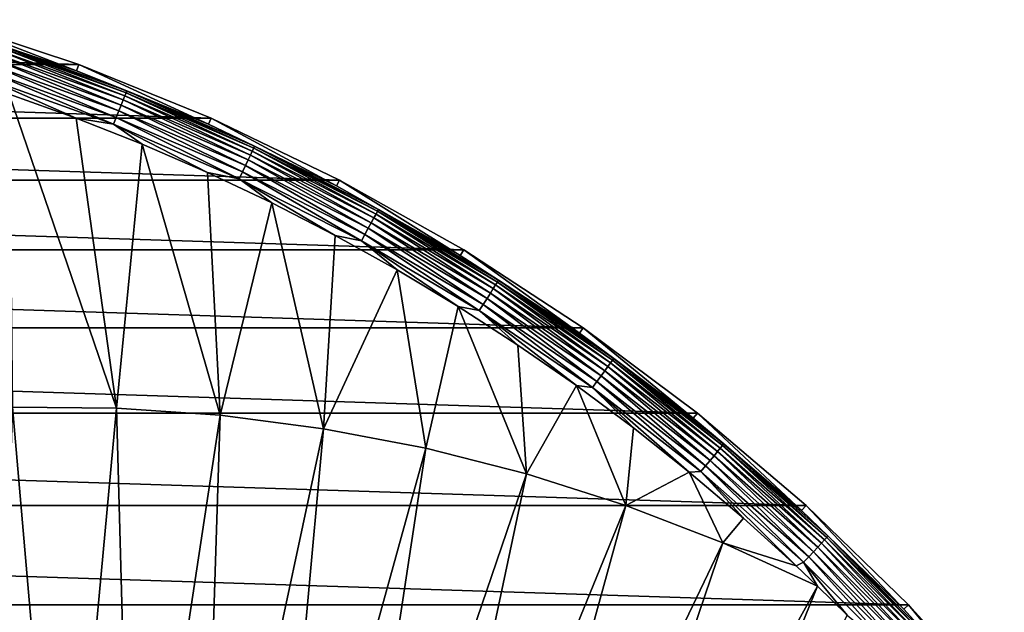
# Model space of a CAD drawing. Header units: metres. Extents: x -258 to 72, y -72 to 102.
# Tile 256 of 256: x 23 to 55, y 50 to 70. Entities that reach past the tile are written whole.
import ezdxf

# ---------------------------------------------------------------- set-up
doc = ezdxf.new("R2010")
doc.units = ezdxf.units.M
doc.layers.add('solid_FREESTAND_ASM_SW0005', color=7, linetype='CONTINUOUS')

msp = doc.modelspace()

# ---------------------------------------------------------------- linework, layer by layer
at = {"layer": 'solid_FREESTAND_ASM_SW0005'}
for points in [[(25.038908, 68.038979, -887), (-25.03891, 68.038979, -887), (-20.628166, 69.503441, -887)], [(25.038908, 68.038979, -887), (-20.628166, 69.503441, -887), (20.62816, 69.503448, -887)], [(20.62816, 69.503448, -887), (20.566629, 69.295807, -874.593201), (24.96417, 67.835724, -874.593201)], [(25.038908, 68.038979, -887), (20.62816, 69.503448, -887), (24.96417, 67.835724, -874.593201)], [(22.328978, 68.721527, -874.343506), (24.96417, 67.835724, -874.593201), (20.566629, 69.295807, -874.593201)], [(22.30818, 68.657516, -874.099731), (26.575199, 67.121292, -874.099731), (22.328978, 68.721527, -874.343506)], [(22.328978, 68.721527, -874.343506), (26.599977, 67.183876, -874.343506), (24.96417, 67.835724, -874.593201)], [(26.575199, 67.121292, -874.099731), (26.599977, 67.183876, -874.343506), (22.328978, 68.721527, -874.343506)], [(22.175695, 68.249771, -873.482361), (26.417376, 66.722672, -873.482361), (22.230433, 68.418236, -873.662903)], [(22.230433, 68.418236, -873.662903), (26.482582, 66.887367, -873.662903), (22.275017, 68.55545, -873.870667)], [(26.417376, 66.722672, -873.482361), (26.482582, 66.887367, -873.662903), (22.230433, 68.418236, -873.662903)], [(22.275017, 68.55545, -873.870667), (26.535694, 67.021515, -873.870667), (22.30818, 68.657516, -874.099731)], [(26.482582, 66.887367, -873.662903), (26.535694, 67.021515, -873.870667), (22.275017, 68.55545, -873.870667)], [(26.535694, 67.021515, -873.870667), (26.575199, 67.121292, -874.099731), (22.30818, 68.657516, -874.099731)], [(22.042231, 67.839012, -873.222473), (26.258381, 66.321098, -873.222473), (22.11236, 68.054848, -873.334106)], [(22.11236, 68.054848, -873.334106), (26.341927, 66.532112, -873.334106), (22.175695, 68.249771, -873.482361)], [(26.258381, 66.321098, -873.222473), (26.341927, 66.532112, -873.334106), (22.11236, 68.054848, -873.334106)], [(26.341927, 66.532112, -873.334106), (26.417376, 66.722672, -873.482361), (22.175695, 68.249771, -873.482361)], [(29.346739, 66.294937, -887), (-29.346737, 66.294937, -887), (-25.03891, 68.038979, -887)], [(29.346739, 66.294937, -887), (-25.03891, 68.038979, -887), (25.038908, 68.038979, -887)], [(21.967299, 67.608391, -873.150452), (26.169117, 66.095642, -873.150452), (22.042231, 67.839012, -873.222473)], [(26.169117, 66.095642, -873.150452), (26.258381, 66.321098, -873.222473), (22.042231, 67.839012, -873.222473)], [(25.038908, 68.038979, -887), (24.96417, 67.835724, -874.593201), (29.259129, 66.096886, -874.593201)], [(26.599977, 67.183876, -874.343506), (29.259129, 66.096886, -874.593201), (24.96417, 67.835724, -874.593201)], [(29.346739, 66.294937, -887), (25.038908, 68.038979, -887), (29.259129, 66.096886, -874.593201)], [(24.950169, 66.297371, -873.1203), (26.169117, 66.095642, -873.150452), (21.967299, 67.608391, -873.150452)], [(22.767786, 67.078156, -873.1203), (24.950169, 66.297371, -873.1203), (21.967299, 67.608391, -873.150452)], [(26.535694, 67.021515, -873.870667), (30.691647, 65.223068, -873.870667), (26.575199, 67.121292, -874.099731)], [(26.575199, 67.121292, -874.099731), (30.737341, 65.320175, -874.099731), (26.599977, 67.183876, -874.343506)], [(30.691647, 65.223068, -873.870667), (30.737341, 65.320175, -874.099731), (26.575199, 67.121292, -874.099731)], [(26.599977, 67.183876, -874.343506), (30.765999, 65.381073, -874.343506), (29.259129, 66.096886, -874.593201)], [(30.737341, 65.320175, -874.099731), (30.765999, 65.381073, -874.343506), (26.599977, 67.183876, -874.343506)], [(26.264446, 56.845325, -872.846008), (24.950169, 66.297371, -873.1203), (22.767786, 67.078156, -873.1203)], [(26.264446, 56.845325, -872.846008), (22.767786, 67.078156, -873.1203), (22.871712, 56.87923, -872.805237)], [(26.417376, 66.722672, -873.482361), (30.554798, 64.932251, -873.482361), (26.482582, 66.887367, -873.662903)], [(26.482582, 66.887367, -873.662903), (30.630217, 65.092522, -873.662903), (26.535694, 67.021515, -873.870667)], [(30.554798, 64.932251, -873.482361), (30.630217, 65.092522, -873.662903), (26.482582, 66.887367, -873.662903)], [(30.630217, 65.092522, -873.662903), (30.691647, 65.223068, -873.870667), (26.535694, 67.021515, -873.870667)], [(26.258381, 66.321098, -873.222473), (30.370903, 64.541458, -873.222473), (26.341927, 66.532112, -873.334106)], [(26.341927, 66.532112, -873.334106), (30.467533, 64.746803, -873.334106), (26.417376, 66.722672, -873.482361)], [(30.370903, 64.541458, -873.222473), (30.467533, 64.746803, -873.334106), (26.341927, 66.532112, -873.334106)], [(30.467533, 64.746803, -873.334106), (30.554798, 64.932251, -873.482361), (26.417376, 66.722672, -873.482361)], [(33.534027, 64.27845, -887), (-33.534019, 64.278458, -887), (-29.346737, 66.294937, -887)], [(33.534027, 64.27845, -887), (-29.346737, 66.294937, -887), (29.346739, 66.294937, -887)], [(24.950169, 66.297371, -873.1203), (27.105833, 65.445587, -873.1203), (26.169117, 66.095642, -873.150452)], [(26.264446, 56.845325, -872.846008), (27.105833, 65.445587, -873.1203), (24.950169, 66.297371, -873.1203)], [(26.169117, 66.095642, -873.150452), (30.267658, 64.322044, -873.150452), (26.258381, 66.321098, -873.222473)], [(30.267658, 64.322044, -873.150452), (30.370903, 64.541458, -873.222473), (26.258381, 66.321098, -873.222473)], [(29.346739, 66.294937, -887), (29.259129, 66.096886, -874.593201), (33.433853, 64.086449, -874.593201)], [(33.534027, 64.27845, -887), (29.346739, 66.294937, -887), (33.433853, 64.086449, -874.593201)], [(29.232479, 64.523743, -873.1203), (30.267658, 64.322044, -873.150452), (26.169117, 66.095642, -873.150452)], [(27.105833, 65.445587, -873.1203), (29.232479, 64.523743, -873.1203), (26.169117, 66.095642, -873.150452)], [(30.765999, 65.381073, -874.343506), (33.433853, 64.086449, -874.593201), (29.259129, 66.096886, -874.593201)], [(29.649126, 56.609203, -872.886597), (27.105833, 65.445587, -873.1203), (26.264446, 56.845325, -872.846008)], [(29.649126, 56.609203, -872.886597), (29.232479, 64.523743, -873.1203), (27.105833, 65.445587, -873.1203)], [(30.630217, 65.092522, -873.662903), (34.656967, 63.040791, -873.662903), (30.691647, 65.223068, -873.870667)], [(30.691647, 65.223068, -873.870667), (34.726475, 63.167221, -873.870667), (30.737341, 65.320175, -874.099731)], [(34.656967, 63.040791, -873.662903), (34.726475, 63.167221, -873.870667), (30.691647, 65.223068, -873.870667)], [(30.737341, 65.320175, -874.099731), (34.778175, 63.261265, -874.099731), (30.765999, 65.381073, -874.343506)], [(34.726475, 63.167221, -873.870667), (34.778175, 63.261265, -874.099731), (30.737341, 65.320175, -874.099731)], [(30.765999, 65.381073, -874.343506), (34.8106, 63.320248, -874.343506), (33.433853, 64.086449, -874.593201)], [(34.778175, 63.261265, -874.099731), (34.8106, 63.320248, -874.343506), (30.765999, 65.381073, -874.343506)], [(30.467533, 64.746803, -873.334106), (34.472897, 62.705967, -873.334106), (30.554798, 64.932251, -873.482361)], [(30.554798, 64.932251, -873.482361), (34.571632, 62.885571, -873.482361), (30.630217, 65.092522, -873.662903)], [(34.472897, 62.705967, -873.334106), (34.571632, 62.885571, -873.482361), (30.554798, 64.932251, -873.482361)], [(34.571632, 62.885571, -873.482361), (34.656967, 63.040791, -873.662903), (30.630217, 65.092522, -873.662903)], [(29.232479, 64.523743, -873.1203), (31.327839, 63.53281, -873.1203), (30.267658, 64.322044, -873.150452)], [(29.649126, 56.609203, -872.886597), (31.327839, 63.53281, -873.1203), (29.232479, 64.523743, -873.1203)], [(30.267658, 64.322044, -873.150452), (34.246746, 62.294601, -873.150452), (30.370903, 64.541458, -873.222473)], [(30.370903, 64.541458, -873.222473), (34.363564, 62.507092, -873.222473), (30.467533, 64.746803, -873.334106)], [(34.246746, 62.294601, -873.150452), (34.363564, 62.507092, -873.222473), (30.370903, 64.541458, -873.222473)], [(34.363564, 62.507092, -873.222473), (34.472897, 62.705967, -873.334106), (30.467533, 64.746803, -873.334106)], [(37.583469, 61.997845, -887), (-37.583458, 61.997852, -887), (-33.534019, 64.278458, -887)], [(37.583469, 61.997845, -887), (-33.534019, 64.278458, -887), (33.534027, 64.27845, -887)], [(33.389664, 62.473854, -873.1203), (34.246746, 62.294601, -873.150452), (30.267658, 64.322044, -873.150452)], [(31.327839, 63.53281, -873.1203), (33.389664, 62.473854, -873.1203), (30.267658, 64.322044, -873.150452)], [(33.534027, 64.27845, -887), (33.433853, 64.086449, -874.593201), (37.471195, 61.81266, -874.593201)], [(37.583469, 61.997845, -887), (33.534027, 64.27845, -887), (37.471195, 61.81266, -874.593201)], [(34.8106, 63.320248, -874.343506), (37.471195, 61.81266, -874.593201), (33.433853, 64.086449, -874.593201)], [(33.013706, 56.1717, -872.927002), (31.327839, 63.53281, -873.1203), (29.649126, 56.609203, -872.886597)], [(33.013706, 56.1717, -872.927002), (33.389664, 62.473854, -873.1203), (31.327839, 63.53281, -873.1203)], [(34.726475, 63.167221, -873.870667), (38.624252, 60.862083, -873.870667), (34.778175, 63.261265, -874.099731)], [(34.778175, 63.261265, -874.099731), (38.681755, 60.952694, -874.099731), (34.8106, 63.320248, -874.343506)], [(38.624252, 60.862083, -873.870667), (38.681755, 60.952694, -874.099731), (34.778175, 63.261265, -874.099731)], [(34.8106, 63.320248, -874.343506), (38.717819, 61.009521, -874.343506), (37.471195, 61.81266, -874.593201)], [(38.681755, 60.952694, -874.099731), (38.717819, 61.009521, -874.343506), (34.8106, 63.320248, -874.343506)], [(34.571632, 62.885571, -873.482361), (38.452034, 60.590706, -873.482361), (34.656967, 63.040791, -873.662903)], [(34.656967, 63.040791, -873.662903), (38.546944, 60.740265, -873.662903), (34.726475, 63.167221, -873.870667)], [(38.452034, 60.590706, -873.482361), (38.546944, 60.740265, -873.662903), (34.656967, 63.040791, -873.662903)], [(38.546944, 60.740265, -873.662903), (38.624252, 60.862083, -873.870667), (34.726475, 63.167221, -873.870667)], [(34.363564, 62.507092, -873.222473), (38.220608, 60.226044, -873.222473), (34.472897, 62.705967, -873.334106)], [(34.472897, 62.705967, -873.334106), (38.342213, 60.41766, -873.334106), (34.571632, 62.885571, -873.482361)], [(38.220608, 60.226044, -873.222473), (38.342213, 60.41766, -873.334106), (34.472897, 62.705967, -873.334106)], [(38.342213, 60.41766, -873.334106), (38.452034, 60.590706, -873.482361), (34.571632, 62.885571, -873.482361)], [(33.013706, 56.1717, -872.927002), (35.415741, 61.347996, -873.1203), (33.389664, 62.473854, -873.1203)], [(33.389664, 62.473854, -873.1203), (35.415741, 61.347996, -873.1203), (34.246746, 62.294601, -873.150452)], [(34.246746, 62.294601, -873.150452), (38.090679, 60.021305, -873.150452), (34.363564, 62.507092, -873.222473)], [(37.403912, 60.156448, -873.1203), (38.090679, 60.021305, -873.150452), (34.246746, 62.294601, -873.150452)], [(35.415741, 61.347996, -873.1203), (37.403912, 60.156448, -873.1203), (34.246746, 62.294601, -873.150452)], [(38.090679, 60.021305, -873.150452), (38.220608, 60.226044, -873.222473), (34.363564, 62.507092, -873.222473)], [(41.4785, 59.46246, -887), (-41.478489, 59.462467, -887), (-37.583458, 61.997852, -887)], [(41.4785, 59.46246, -887), (-37.583458, 61.997852, -887), (37.583469, 61.997845, -887)], [(37.583469, 61.997845, -887), (37.471195, 61.81266, -874.593201), (41.354557, 59.284874, -874.593201)], [(41.4785, 59.46246, -887), (37.583469, 61.997845, -887), (41.354557, 59.284874, -874.593201)], [(38.717819, 61.009521, -874.343506), (41.354557, 59.284874, -874.593201), (37.471195, 61.81266, -874.593201)], [(36.346226, 55.53437, -872.967041), (35.415741, 61.347996, -873.1203), (33.013706, 56.1717, -872.927002)], [(36.346226, 55.53437, -872.967041), (37.403912, 60.156448, -873.1203), (35.415741, 61.347996, -873.1203)], [(38.681755, 60.952694, -874.099731), (42.432678, 58.403572, -874.099731), (38.717819, 61.009521, -874.343506)], [(38.717819, 61.009521, -874.343506), (42.47224, 58.458023, -874.343506), (41.354557, 59.284874, -874.593201)], [(42.432678, 58.403572, -874.099731), (42.47224, 58.458023, -874.343506), (38.717819, 61.009521, -874.343506)], [(38.452034, 60.590706, -873.482361), (42.180679, 58.056725, -873.482361), (38.546944, 60.740265, -873.662903)], [(38.546944, 60.740265, -873.662903), (42.284794, 58.200027, -873.662903), (38.624252, 60.862083, -873.870667)], [(42.180679, 58.056725, -873.482361), (42.284794, 58.200027, -873.662903), (38.546944, 60.740265, -873.662903)], [(38.624252, 60.862083, -873.870667), (42.369598, 58.31675, -873.870667), (38.681755, 60.952694, -874.099731)], [(42.284794, 58.200027, -873.662903), (42.369598, 58.31675, -873.870667), (38.624252, 60.862083, -873.870667)], [(42.369598, 58.31675, -873.870667), (42.432678, 58.403572, -874.099731), (38.681755, 60.952694, -874.099731)], [(38.220608, 60.226044, -873.222473), (41.926815, 57.70731, -873.222473), (38.342213, 60.41766, -873.334106)], [(38.342213, 60.41766, -873.334106), (42.060211, 57.890911, -873.334106), (38.452034, 60.590706, -873.482361)], [(41.926815, 57.70731, -873.222473), (42.060211, 57.890911, -873.334106), (38.342213, 60.41766, -873.334106)], [(42.060211, 57.890911, -873.334106), (42.180679, 58.056725, -873.482361), (38.452034, 60.590706, -873.482361)], [(39.634823, 54.69949, -873.00647), (37.403912, 60.156448, -873.1203), (36.346226, 55.53437, -872.967041)], [(37.403912, 60.156448, -873.1203), (39.352055, 58.900486, -873.1203), (38.090679, 60.021305, -873.150452)], [(39.634823, 54.69949, -873.00647), (39.352055, 58.900486, -873.1203), (37.403912, 60.156448, -873.1203)], [(38.090679, 60.021305, -873.150452), (41.784283, 57.511135, -873.150452), (38.220608, 60.226044, -873.222473)], [(41.25808, 57.581444, -873.1203), (41.784283, 57.511135, -873.150452), (38.090679, 60.021305, -873.150452)], [(39.352055, 58.900486, -873.1203), (41.25808, 57.581444, -873.1203), (38.090679, 60.021305, -873.150452)], [(41.784283, 57.511135, -873.150452), (41.926815, 57.70731, -873.222473), (38.220608, 60.226044, -873.222473)], [(45.203075, 56.682732, -887), (-45.20306, 56.682743, -887), (-41.478489, 59.462467, -887)], [(45.203075, 56.682732, -887), (-41.478489, 59.462467, -887), (41.4785, 59.46246, -887)], [(41.4785, 59.46246, -887), (41.354557, 59.284874, -874.593201), (45.067982, 56.51347, -874.593201)], [(45.203075, 56.682732, -887), (41.4785, 59.46246, -887), (45.067982, 56.51347, -874.593201)], [(42.47224, 58.458023, -874.343506), (45.067982, 56.51347, -874.593201), (41.354557, 59.284874, -874.593201)], [(39.634823, 54.69949, -873.00647), (41.25808, 57.581444, -873.1203), (39.352055, 58.900486, -873.1203)], [(42.432678, 58.403572, -874.099731), (46.016136, 55.623955, -874.099731), (42.47224, 58.458023, -874.343506)], [(42.47224, 58.458023, -874.343506), (46.05904, 55.675816, -874.343506), (45.067982, 56.51347, -874.593201)], [(46.016136, 55.623955, -874.099731), (46.05904, 55.675816, -874.343506), (42.47224, 58.458023, -874.343506)], [(42.180679, 58.056725, -873.482361), (45.742855, 55.293613, -873.482361), (42.284794, 58.200027, -873.662903)], [(42.284794, 58.200027, -873.662903), (45.855766, 55.430099, -873.662903), (42.369598, 58.31675, -873.870667)], [(45.742855, 55.293613, -873.482361), (45.855766, 55.430099, -873.662903), (42.284794, 58.200027, -873.662903)], [(42.369598, 58.31675, -873.870667), (45.947731, 55.541264, -873.870667), (42.432678, 58.403572, -874.099731)], [(45.855766, 55.430099, -873.662903), (45.947731, 55.541264, -873.870667), (42.369598, 58.31675, -873.870667)], [(45.947731, 55.541264, -873.870667), (46.016136, 55.623955, -874.099731), (42.432678, 58.403572, -874.099731)], [(41.926815, 57.70731, -873.222473), (45.467552, 54.960831, -873.222473), (42.060211, 57.890911, -873.334106)], [(42.060211, 57.890911, -873.334106), (45.612213, 55.135696, -873.334106), (42.180679, 58.056725, -873.482361)], [(45.467552, 54.960831, -873.222473), (45.612213, 55.135696, -873.334106), (42.060211, 57.890911, -873.334106)], [(45.612213, 55.135696, -873.334106), (45.742855, 55.293613, -873.482361), (42.180679, 58.056725, -873.482361)], [(42.867798, 53.670021, -873.045288), (41.25808, 57.581444, -873.1203), (39.634823, 54.69949, -873.00647)], [(41.25808, 57.581444, -873.1203), (43.119942, 56.200729, -873.1203), (41.784283, 57.511135, -873.150452)], [(42.867798, 53.670021, -873.045288), (43.119942, 56.200729, -873.1203), (41.25808, 57.581444, -873.1203)], [(41.784283, 57.511135, -873.150452), (45.312988, 54.773991, -873.150452), (41.926815, 57.70731, -873.222473)], [(44.935654, 54.759819, -873.1203), (45.312988, 54.773991, -873.150452), (41.784283, 57.511135, -873.150452)], [(43.119942, 56.200729, -873.1203), (44.935654, 54.759819, -873.1203), (41.784283, 57.511135, -873.150452)], [(45.312988, 54.773991, -873.150452), (45.467552, 54.960831, -873.222473), (41.926815, 57.70731, -873.222473)], [(22.871712, 56.87923, -872.805237), (22.245461, 37.863621, -872.347595), (24.515051, 37.901073, -872.374878)], [(26.264446, 56.845325, -872.846008), (22.871712, 56.87923, -872.805237), (24.515051, 37.901073, -872.374878)], [(26.264446, 56.845325, -872.846008), (24.515051, 37.901073, -872.374878), (26.782812, 37.802586, -872.4021)], [(29.649126, 56.609203, -872.886597), (26.264446, 56.845325, -872.846008), (26.782812, 37.802586, -872.4021)], [(48.741875, 53.670101, -887), (-48.741859, 53.670113, -887), (-45.20306, 56.682743, -887)], [(48.741875, 53.670101, -887), (-45.20306, 56.682743, -887), (45.203075, 56.682732, -887)], [(29.649126, 56.609203, -872.886597), (26.782812, 37.802586, -872.4021), (29.040611, 37.568512, -872.429199)], [(33.013706, 56.1717, -872.927002), (29.649126, 56.609203, -872.886597), (29.040611, 37.568512, -872.429199)], [(45.203075, 56.682732, -887), (45.067982, 56.51347, -874.593201), (48.596218, 53.509842, -874.593201)], [(46.05904, 55.675816, -874.343506), (48.596218, 53.509842, -874.593201), (45.067982, 56.51347, -874.593201)], [(48.741875, 53.670101, -887), (45.203075, 56.682732, -887), (48.596218, 53.509842, -874.593201)], [(33.013706, 56.1717, -872.927002), (29.040611, 37.568512, -872.429199), (31.28035, 37.199692, -872.456116)], [(36.346226, 55.53437, -872.967041), (33.013706, 56.1717, -872.927002), (31.28035, 37.199692, -872.456116)], [(42.867798, 53.670021, -873.045288), (44.935654, 54.759819, -873.1203), (43.119942, 56.200729, -873.1203)], [(36.346226, 55.53437, -872.967041), (31.28035, 37.199692, -872.456116), (33.493996, 36.697449, -872.482666)], [(39.634823, 54.69949, -873.00647), (36.346226, 55.53437, -872.967041), (33.493996, 36.697449, -872.482666)], [(45.855766, 55.430099, -873.662903), (49.245766, 52.441414, -873.662903), (45.947731, 55.541264, -873.870667)], [(45.947731, 55.541264, -873.870667), (49.344528, 52.546585, -873.870667), (46.016136, 55.623955, -874.099731)], [(49.245766, 52.441414, -873.662903), (49.344528, 52.546585, -873.870667), (45.947731, 55.541264, -873.870667)], [(46.016136, 55.623955, -874.099731), (49.417992, 52.624817, -874.099731), (46.05904, 55.675816, -874.343506)], [(49.344528, 52.546585, -873.870667), (49.417992, 52.624817, -874.099731), (46.016136, 55.623955, -874.099731)], [(46.05904, 55.675816, -874.343506), (49.464066, 52.673882, -874.343506), (48.596218, 53.509842, -874.593201)], [(49.417992, 52.624817, -874.099731), (49.464066, 52.673882, -874.343506), (46.05904, 55.675816, -874.343506)], [(45.612213, 55.135696, -873.334106), (48.984207, 52.162884, -873.334106), (45.742855, 55.293613, -873.482361)], [(45.742855, 55.293613, -873.482361), (49.124508, 52.312286, -873.482361), (45.855766, 55.430099, -873.662903)], [(48.984207, 52.162884, -873.334106), (49.124508, 52.312286, -873.482361), (45.742855, 55.293613, -873.482361)], [(49.124508, 52.312286, -873.482361), (49.245766, 52.441414, -873.662903), (45.855766, 55.430099, -873.662903)], [(45.312988, 54.773991, -873.150452), (48.662861, 51.820683, -873.150452), (45.467552, 54.960831, -873.222473)], [(45.467552, 54.960831, -873.222473), (48.828854, 51.997444, -873.222473), (45.612213, 55.135696, -873.334106)], [(48.662861, 51.820683, -873.150452), (48.828854, 51.997444, -873.222473), (45.467552, 54.960831, -873.222473)], [(48.828854, 51.997444, -873.222473), (48.984207, 52.162884, -873.334106), (45.612213, 55.135696, -873.334106)], [(39.634823, 54.69949, -873.00647), (33.493996, 36.697449, -872.482666), (35.673607, 36.063583, -872.50885)], [(42.867798, 53.670021, -873.045288), (39.634823, 54.69949, -873.00647), (35.673607, 36.063583, -872.50885)], [(46.033657, 52.449631, -873.083313), (44.935654, 54.759819, -873.1203), (42.867798, 53.670021, -873.045288)], [(44.935654, 54.759819, -873.1203), (46.703285, 53.260254, -873.1203), (45.312988, 54.773991, -873.150452)], [(46.033657, 52.449631, -873.083313), (46.703285, 53.260254, -873.1203), (44.935654, 54.759819, -873.1203)], [(48.420937, 51.703625, -873.1203), (48.662861, 51.820683, -873.150452), (45.312988, 54.773991, -873.150452)], [(46.703285, 53.260254, -873.1203), (48.420937, 51.703625, -873.1203), (45.312988, 54.773991, -873.150452)], [(52.080395, 50.436916, -887), (-52.080379, 50.436932, -887), (-48.741859, 53.670113, -887)], [(52.080395, 50.436916, -887), (-48.741859, 53.670113, -887), (48.741875, 53.670101, -887)], [(42.867798, 53.670021, -873.045288), (35.673607, 36.063583, -872.50885), (37.811371, 35.300369, -872.534485)], [(46.033657, 52.449631, -873.083313), (42.867798, 53.670021, -873.045288), (37.811371, 35.300369, -872.534485)], [(48.741875, 53.670101, -887), (48.596218, 53.509842, -874.593201), (51.924759, 50.286331, -874.593201)], [(52.080395, 50.436916, -887), (48.741875, 53.670101, -887), (51.924759, 50.286331, -874.593201)], [(49.464066, 52.673882, -874.343506), (51.924759, 50.286331, -874.593201), (48.596218, 53.509842, -874.593201)], [(46.033657, 52.449631, -873.083313), (48.420937, 51.703625, -873.1203), (46.703285, 53.260254, -873.1203)], [(49.417992, 52.624817, -874.099731), (52.624817, 49.417992, -874.099731), (49.464066, 52.673882, -874.343506)], [(49.464066, 52.673882, -874.343506), (52.673882, 49.464066, -874.343506), (51.924759, 50.286331, -874.593201)], [(52.624817, 49.417992, -874.099731), (52.673882, 49.464066, -874.343506), (49.464066, 52.673882, -874.343506)], [(46.033657, 52.449631, -873.083313), (37.811371, 35.300369, -872.534485), (39.899616, 34.410542, -872.55957)], [(46.033657, 52.449631, -873.083313), (39.899616, 34.410542, -872.55957), (49.116955, 51.042881, -873.1203)], [(46.033657, 52.449631, -873.083313), (49.116955, 51.042881, -873.1203), (48.420937, 51.703625, -873.1203)], [(49.124508, 52.312286, -873.482361), (52.312286, 49.124508, -873.482361), (49.245766, 52.441414, -873.662903)], [(49.245766, 52.441414, -873.662903), (52.441414, 49.245766, -873.662903), (49.344528, 52.546585, -873.870667)], [(52.312286, 49.124508, -873.482361), (52.441414, 49.245766, -873.662903), (49.245766, 52.441414, -873.662903)], [(49.344528, 52.546585, -873.870667), (52.546585, 49.344528, -873.870667), (49.417992, 52.624817, -874.099731)], [(52.441414, 49.245766, -873.662903), (52.546585, 49.344528, -873.870667), (49.344528, 52.546585, -873.870667)], [(52.546585, 49.344528, -873.870667), (52.624817, 49.417992, -874.099731), (49.417992, 52.624817, -874.099731)], [(48.662861, 51.820683, -873.150452), (51.820683, 48.662861, -873.150452), (48.828854, 51.997444, -873.222473)], [(48.828854, 51.997444, -873.222473), (51.997444, 48.828854, -873.222473), (48.984207, 52.162884, -873.334106)], [(51.820683, 48.662861, -873.150452), (51.997444, 48.828854, -873.222473), (48.828854, 51.997444, -873.222473)], [(48.984207, 52.162884, -873.334106), (52.162884, 48.984207, -873.334106), (49.124508, 52.312286, -873.482361)], [(51.997444, 48.828854, -873.222473), (52.162884, 48.984207, -873.334106), (48.984207, 52.162884, -873.334106)], [(52.162884, 48.984207, -873.334106), (52.312286, 49.124508, -873.482361), (49.124508, 52.312286, -873.482361)], [(48.420937, 51.703625, -873.1203), (49.116955, 51.042881, -873.1203), (48.662861, 51.820683, -873.150452)], [(50.086754, 50.091602, -873.1203), (51.820683, 48.662861, -873.150452), (48.662861, 51.820683, -873.150452)], [(49.116955, 51.042881, -873.1203), (50.086754, 50.091602, -873.1203), (48.662861, 51.820683, -873.150452)], [(41.930851, 33.397293, -872.583984), (49.116955, 51.042881, -873.1203), (39.899616, 34.410542, -872.55957)], [(41.930851, 33.397293, -872.583984), (50.086754, 50.091602, -873.1203), (49.116955, 51.042881, -873.1203)], [(55.20488, 46.996502, -887), (-55.204865, 46.996517, -887), (-52.080379, 50.436932, -887)], [(55.20488, 46.996502, -887), (-52.080379, 50.436932, -887), (52.080395, 50.436916, -887)], [(52.080395, 50.436916, -887), (51.924759, 50.286331, -874.593201), (55.039928, 46.856178, -874.593201)], [(55.20488, 46.996502, -887), (52.080395, 50.436916, -887), (55.039928, 46.856178, -874.593201)], [(52.673882, 49.464066, -874.343506), (55.039928, 46.856178, -874.593201), (51.924759, 50.286331, -874.593201)]]:
    msp.add_3dface(points, dxfattribs=at)

doc.saveas('drawing.dxf')
